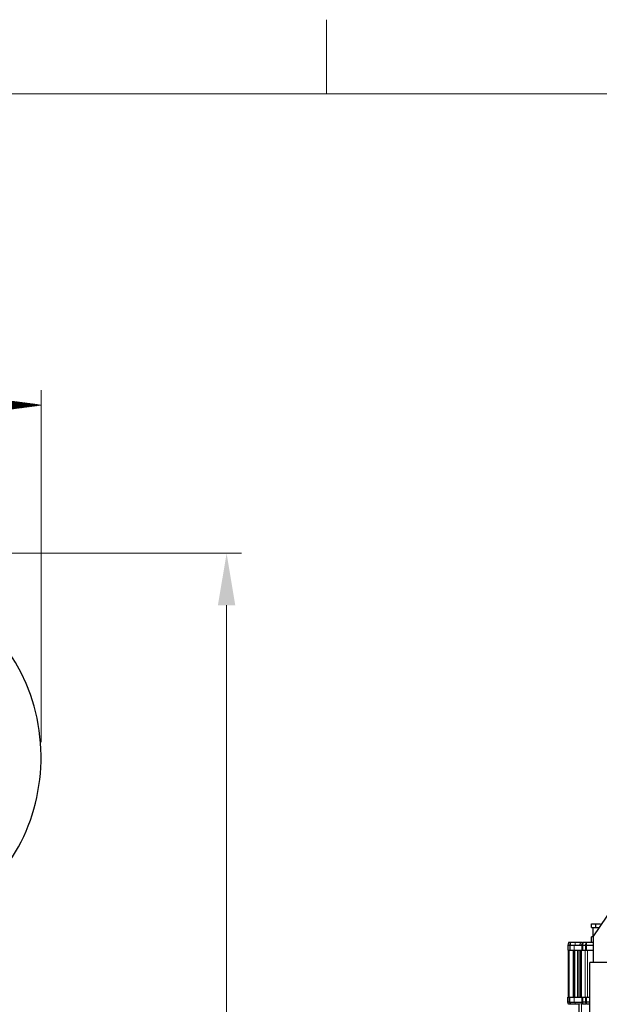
# Model space of a CAD drawing. Header units: inches. Extents: x 0 to 23760, y -13 to 16800.
# Tile 213 of 256: x 13052 to 14616, y 14143 to 16800. Entities that reach past the tile are written whole.
import ezdxf

# ---------------------------------------------------------------- set-up
doc = ezdxf.new("R2010")
doc.units = ezdxf.units.IN
for name, color, linetype, true_color in [('1', 7, 'Continuous', 0xffffff), ('210', 7, 'Continuous', 0xffffff), ('254', 7, 'Continuous', 0xffffff)]:
    doc.layers.add(name, color=color, linetype=linetype, true_color=true_color)
doc.styles.add('latin_extended', font='simplex.shx')
doc.dimstyles.get("Standard").update_dxf_attribs({"dimtxt": 0.18, "dimasz": 0.18, "dimexe": 0.18, "dimexo": 0.0625, "dimgap": 0.09, "dimtad": 0, "dimtih": 1, "dimtoh": 1, "dimdec": 4, "dimzin": 0, "dimdsep": 46, "dimtxsty": 'Standard', "dimcen": 0.09, "dimadec": 0, "dimazin": 0, "dimtfac": 1, "dimtdec": 4, "dimtofl": 0, "dimtmove": 0, "dimatfit": 3, "dimfxl": 1, "dimtolj": 1, "dimtzin": 0, "dimarcsym": 0})

# ---------------------------------------------------------------- blocks, each defined once
blk = doc.blocks.new('_U1')
at = {"layer": '254', "color": 3, "linetype": 'Continuous', "lineweight": 13, "transparency": 16777216}
for p, q in [((12239.9, 15360), (13650.1, 15360)), ((13610.1, 15220), (13610.1, 11509)), ((11699.1, 11369), (13650.1, 11369))]:
    blk.add_line(p, q, dxfattribs=at)
at = {"layer": '254', "color": 3, "transparency": 16777216}
for points in [[(13633.4, 15220), (13586.7, 15220), (13610.1, 15360)], [(13586.7, 11509), (13633.4, 11509), (13610.1, 11369)]]:
    blk.add_solid(points, dxfattribs=at)
at = {"layer": 'Defpoints', "color": 0, "transparency": 16777216}
for p in [(12199.9, 15360), (11659.1, 11369), (13610.1, 11369)]:
    blk.add_point(p, dxfattribs=at)
at = {"layer": '254', "color": 2, "lineweight": 13, "transparency": 16777216, "insert": (13400.1, 13147.8), "char_height": 140, "attachment_point": 1, "rotation": 90, "style": 'latin_extended'}
blk.add_mtext('\\A1;3991', dxfattribs=at)

msp = doc.modelspace()

# ---------------------------------------------------------------- hatches: boundary and pattern name
at = {"layer": '254', "linetype": 'Continuous', "lineweight": 13}
h = msp.add_hatch(dxfattribs=at)
h.set_pattern_fill('ANSI31', color=3, scale=0.248, angle=360, style=0)
h.paths.add_polyline_path([(13109.486, 15760), (12969.486, 15741.568), (12969.486, 15778.431)], flags=0)

# ---------------------------------------------------------------- linework, layer by layer
at = {"layer": '1', "color": 2, "linetype": 'Continuous', "lineweight": 25}
for p, q in [((14599.168, 14325.502), (14768.462, 14576.491)), ((14594.577, 14359.79), (14606.577, 14359.79)), ((14594.577, 14350.59), (14594.577, 14359.79)), ((14594.577, 14350.59), (14606.577, 14350.59)), ((14595.327, 14350.59), (14595.327, 14349.79)), ((14615.551, 14349.79), (14595.327, 14349.79)), ((14598.577, 14349.79), (14598.577, 14324.79)), ((14606.577, 14359.79), (14618.577, 14359.79)), ((14606.577, 14350.59), (14606.577, 14359.79)), ((14606.577, 14350.59), (14616.091, 14350.59)), ((14614.577, 14348.347), (14614.577, 14349.79)), ((14599.168, 14324.79), (14594.577, 14324.79)), ((14594.577, 14309.99), (14594.577, 14324.79)), ((14599.168, 14325.502), (14599.168, 14255.491)), ((14532.667, 14309.99), (14530.577, 14302.19)), ((14530.577, 14302.19), (14531.781, 14302.19)), ((14530.577, 14302.19), (14530.577, 14288.99)), ((14531.781, 14302.19), (14535.359, 14302.19)), ((14533.368, 14309.99), (14532.667, 14309.99)), ((14536.945, 14309.99), (14533.368, 14309.99)), ((14535.359, 14302.19), (14535.855, 14302.19)), ((14536.577, 14302.19), (14535.855, 14302.19)), ((14536.577, 14302.19), (14547.577, 14302.19)), ((14536.577, 14302.19), (14536.577, 14288.99)), ((14550.601, 14309.99), (14537.559, 14309.99)), ((14547.577, 14302.19), (14568.931, 14302.19)), ((14564.441, 14309.99), (14562.963, 14302.19)), ((14570.077, 14309.99), (14567.987, 14302.19)), ((14568.931, 14302.19), (14569.925, 14302.19)), ((14570.932, 14302.19), (14569.925, 14302.19)), ((14572.325, 14309.99), (14570.617, 14309.99)), ((14570.932, 14302.19), (14578.154, 14302.19)), ((14579.547, 14309.99), (14572.325, 14309.99)), ((14578.154, 14302.19), (14581.488, 14302.19)), ((14581.488, 14309.99), (14579.547, 14309.99)), ((14599.169, 14309.99), (14581.488, 14309.99)), ((14581.488, 14302.19), (14599.169, 14302.19)), ((14530.577, 14288.99), (14531.781, 14288.99)), ((14531.577, 14288.99), (14531.577, 14161.99)), ((14531.781, 14288.99), (14535.855, 14288.99)), ((14535.855, 14288.99), (14536.577, 14288.99)), ((14536.577, 14288.99), (14547.577, 14288.99)), ((14547.577, 14288.99), (14568.931, 14288.99)), ((14557.077, 14288.99), (14557.077, 14161.99)), ((14568.931, 14288.99), (14570.932, 14288.99)), ((14570.932, 14288.99), (14578.154, 14288.99)), ((14578.154, 14288.99), (14581.488, 14288.99)), ((14581.488, 14288.99), (14599.169, 14288.99)), ((15049.668, 14255.491), (14589.668, 14255.491)), ((14589.668, 14069.991), (14589.668, 14255.491)), ((14530.577, 14148.79), (14530.577, 14161.99)), ((14530.577, 14161.99), (14531.781, 14161.99)), ((14531.781, 14161.99), (14535.855, 14161.99)), ((14535.855, 14161.99), (14536.577, 14161.99)), ((14536.577, 14161.99), (14547.577, 14161.99)), ((14536.577, 14148.79), (14536.577, 14161.99)), ((14547.577, 14161.99), (14568.931, 14161.99)), ((14568.931, 14161.99), (14570.932, 14161.99)), ((14570.932, 14161.99), (14578.154, 14161.99)), ((14578.154, 14161.99), (14581.488, 14161.99)), ((14581.488, 14161.99), (14589.668, 14161.99)), ((14531.781, 14148.79), (14530.577, 14148.79)), ((14532.131, 14142.99), (14530.577, 14148.79)), ((14535.359, 14148.79), (14531.781, 14148.79)), ((14536.539, 14142.99), (14532.961, 14142.99)), ((14535.358, 14148.79), (14535.855, 14148.79)), ((14536.577, 14148.79), (14535.855, 14148.79)), ((14536.577, 14148.79), (14547.577, 14148.79)), ((14550.601, 14142.99), (14537.56, 14142.99)), ((14547.577, 14148.79), (14568.931, 14148.79)), ((14560.077, 14142.99), (14560.077, 14122.99)), ((14564.062, 14142.99), (14562.963, 14148.79)), ((14569.541, 14142.99), (14567.987, 14148.79)), ((14568.931, 14148.79), (14569.925, 14148.79)), ((14570.932, 14148.79), (14569.925, 14148.79)), ((14578.154, 14148.79), (14570.932, 14148.79)), ((14579.19, 14142.99), (14571.968, 14142.99)), ((14581.488, 14148.79), (14578.154, 14148.79)), ((14589.668, 14148.79), (14581.488, 14148.79)), ((14589.668, 14142.99), (14581.488, 14142.99))]:
    msp.add_line(p, q, dxfattribs=at)
at = {"layer": '1', "color": 110, "linetype": 'Continuous', "lineweight": 13}
for p, q in [((14533.368, 14309.99), (14531.781, 14302.19)), ((14531.781, 14302.19), (14531.781, 14288.99)), ((14535.855, 14302.19), (14535.855, 14288.99)), ((14547.577, 14302.19), (14547.577, 14288.99)), ((14550.601, 14309.99), (14550.601, 14302.19)), ((14568.931, 14302.19), (14568.931, 14288.99)), ((14570.617, 14309.99), (14569.925, 14302.19)), ((14572.325, 14309.99), (14570.932, 14302.19)), ((14570.932, 14302.19), (14570.932, 14288.99)), ((14579.547, 14309.99), (14578.154, 14302.19)), ((14578.154, 14302.19), (14578.154, 14288.99)), ((14581.488, 14309.99), (14581.488, 14302.19)), ((14581.488, 14302.19), (14581.488, 14288.99)), ((14533.921, 14288.99), (14533.921, 14161.99)), ((14544.906, 14288.99), (14544.906, 14161.99)), ((14547.734, 14288.99), (14547.734, 14161.99)), ((14549.577, 14288.99), (14549.577, 14161.99)), ((14561.077, 14288.99), (14561.077, 14161.99)), ((14564.921, 14288.99), (14564.921, 14161.99)), ((14567.749, 14288.99), (14567.749, 14161.99)), ((14577.734, 14288.99), (14577.734, 14161.99)), ((14583.391, 14288.99), (14583.391, 14161.99)), ((14531.781, 14148.79), (14531.781, 14161.99)), ((14535.855, 14148.79), (14535.855, 14161.99)), ((14547.577, 14148.79), (14547.577, 14161.99)), ((14568.931, 14148.79), (14568.931, 14161.99)), ((14570.932, 14148.79), (14570.932, 14161.99)), ((14578.154, 14148.79), (14578.154, 14161.99)), ((14581.488, 14148.79), (14581.488, 14161.99)), ((14532.961, 14142.99), (14531.781, 14148.79)), ((14550.601, 14142.99), (14550.601, 14148.79)), ((14568.077, 14142.99), (14568.077, 14122.99)), ((14570.44, 14142.99), (14569.925, 14148.79)), ((14571.968, 14142.99), (14570.932, 14148.79)), ((14579.19, 14142.99), (14578.154, 14148.79)), ((14581.488, 14142.99), (14581.488, 14148.79))]:
    msp.add_line(p, q, dxfattribs=at)
at = {"layer": '1', "color": 2, "linetype": 'Continuous', "lineweight": 25}
msp.add_ellipse((12756.841, 14809.991), major_axis=(0, 430.5), ratio=0.81915204, start_param=3.72737494, end_param=6.19006123, dxfattribs=at)
at = {"layer": '1', "color": 110, "linetype": 'Continuous', "lineweight": 13}
for points, degree in [([(14536.944, 14309.99), (14536.417, 14307.39), (14535.889, 14304.79), (14535.361, 14302.19)], 3), ([(14537.559, 14309.99), (14537.559, 14302.19)], 1), ([(14536.539, 14142.99), (14535.359, 14148.79)], 1), ([(14537.56, 14142.99), (14537.559, 14148.79)], 1)]:
    msp.add_open_spline(points, degree=degree, dxfattribs=at)
at = {"layer": '1', "color": 2, "linetype": 'Continuous', "lineweight": 25}
for points, knots in [([(14537.559, 14309.99), (14537.438, 14309.99), (14537.324, 14309.99), (14537.117, 14309.99), (14537.023, 14309.99), (14536.944, 14309.99)], [0, 0, 0, 0, 0.49907749, 0.49907749, 1, 1, 1, 1]), ([(14564.441, 14309.99), (14562.626, 14309.99), (14560.439, 14309.99), (14555.693, 14309.99), (14553.14, 14309.99), (14550.601, 14309.99)], [0, 0, 0, 0, 0.5, 0.5, 1, 1, 1, 1]), ([(14568.87, 14309.99), (14568.798, 14309.99), (14568.724, 14309.99), (14567.691, 14309.99), (14566.257, 14309.99), (14564.441, 14309.99)], [0, 0, 0, 0, 0.07533273, 0.07533273, 1, 1, 1, 1]), ([(14570.617, 14309.99), (14570.578, 14309.99), (14570.54, 14309.99), (14570.468, 14309.99), (14570.433, 14309.99), (14570.384, 14309.99), (14570.368, 14309.99), (14570.337, 14309.99), (14570.323, 14309.99), (14570.28, 14309.99), (14570.254, 14309.99), (14570.218, 14309.99), (14570.206, 14309.99), (14570.185, 14309.99), (14570.175, 14309.99), (14570.147, 14309.99), (14570.131, 14309.99), (14570.111, 14309.99), (14570.105, 14309.99), (14570.095, 14309.99), (14570.091, 14309.99), (14570.081, 14309.99), (14570.078, 14309.99), (14570.077, 14309.99)], [0, 0, 0, 0, 0.12654811, 0.12654811, 0.25309623, 0.25309623, 0.31637028, 0.31637028, 0.37964434, 0.37964434, 0.50619245, 0.50619245, 0.56946651, 0.56946651, 0.63274056, 0.63274056, 0.75928868, 0.75928868, 0.82256273, 0.82256273, 0.88583679, 0.88583679, 1, 1, 1, 1]), ([(14537.56, 14142.99), (14537.363, 14142.99), (14537.17, 14142.99), (14536.824, 14142.99), (14536.667, 14142.99), (14536.539, 14142.99)], [0, 0, 0, 0, 0.50042002, 0.50042002, 1, 1, 1, 1]), ([(14560.376, 14142.99), (14559.571, 14142.99), (14558.731, 14142.99), (14555.558, 14142.99), (14553.074, 14142.99), (14550.601, 14142.99)], [0, 0, 0, 0, 0.27276022, 0.27276022, 1, 1, 1, 1]), ([(14570.44, 14142.99), (14570.188, 14142.99), (14569.959, 14142.99), (14569.626, 14142.99), (14569.542, 14142.99), (14569.541, 14142.99)], [0, 0, 0, 0, 0.50001269, 0.50001269, 1, 1, 1, 1])]:
    msp.add_open_spline(points, degree=3, knots=knots, dxfattribs=at)
at = {"layer": '210', "color": 7, "linetype": 'Continuous', "lineweight": 18}
for p, q in [((13880, 16600), (13880, 16800)), ((200, 16600), (23560, 16600))]:
    msp.add_line(p, q, dxfattribs=at)
at = {"layer": '254', "color": 3, "linetype": 'Continuous', "lineweight": 13}
for p, q in [((13109.486, 14849.991), (13109.486, 15800)), ((10208.657, 15760), (13109.486, 15760))]:
    msp.add_line(p, q, dxfattribs=at)

# ---------------------------------------------------------------- dimensions: what is measured, and where the dimension line sits
at = {"layer": '254', "color": 2, "linetype": 'Continuous', "lineweight": 13}
dim = msp.add_linear_dim(base=(13610.066, 11368.991), p1=(12199.899, 15360), p2=(11659.072, 11368.991), angle=90, dimstyle='Standard', override={"dimscale": 40, "dimtxt": 3.5, "dimasz": 3.5, "dimexe": 1, "dimexo": 1, "dimgap": 1.75, "dimtad": 1, "dimtih": 0, "dimtoh": 0, "dimdec": 0, "dimlfac": 1, "dimzin": 8, "dimdsep": 46, "dimlunit": 2, "dimtxsty": 'latin_extended', "dimsah": 1, "dimse1": 0, "dimse2": 0, "dimsd1": 0, "dimsd2": 0, "dimclrd": 3, "dimclre": 3, "dimclrt": 2, "dimtol": 0, "dimtm": -0.1, "dimtfac": 0.714286, "dimtdec": 3, "dimtofl": 1, "dimtmove": 0, "dimtzin": 8, "dimlwd": 13, "dimlwe": 13}, dxfattribs=at)
dim.commit()
dim.dimension.update_dxf_attribs({"geometry": '_U1', "text_midpoint": (13610.066, 13364.495), "dimtype": 160})

doc.saveas('drawing.dxf')
